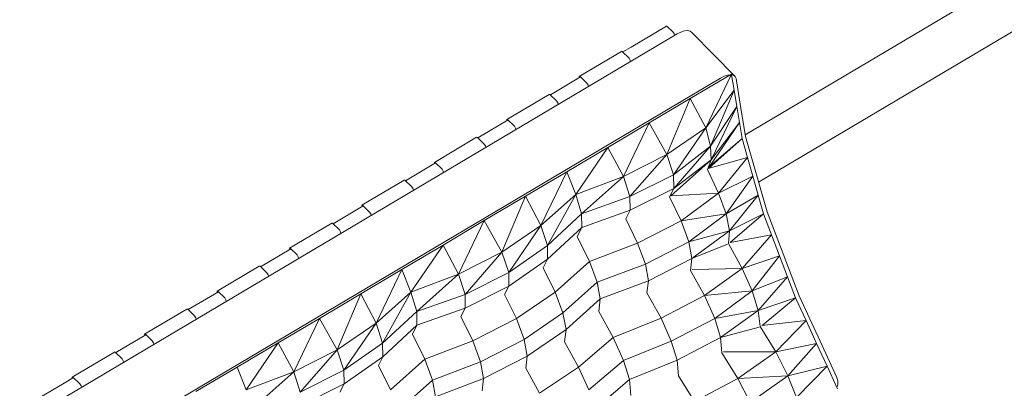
# Model space of a CAD drawing. Header units: millimetres. Extents: x -36631 to 27388, y -24993 to 6945.
# Tile 41 of 64: x -16613 to -15659, y -7850 to -7493. Entities that reach past the tile are written whole.
import ezdxf

# ---------------------------------------------------------------- set-up
doc = ezdxf.new("R2010")
doc.units = ezdxf.units.MM
doc.header["$MEASUREMENT"] = 0
doc.linetypes.add('Wipeout_Contour', pattern=[1000, 0, -1000])
doc.layers.add('Nuevo_09_EI_Mobiliari general', color=7, linetype='Continuous')
doc.layers.add('Nuevo_Ventanas Archicad', color=7, linetype='Continuous')
doc.layers.add('Nuevo_09_EI_Mobiliari general_Pluma_Nº__1', color=7, linetype='Continuous', lineweight=5)
doc.layers.add('Nuevo_Ventanas Archicad_Pluma_Nº__1', color=7, linetype='Continuous', lineweight=5)

# ---------------------------------------------------------------- blocks, each defined once
blk = doc.blocks.new('Elem Sección_358_1')
at = {"layer": 'Nuevo_09_EI_Mobiliari general_Pluma_Nº__1', "color": 7, "linetype": 'Continuous', "lineweight": 5}
for p, q in [((-15986.17, -7499.05), (-16020.5, -7519.38)), ((-15986.17, -7499.05), (-15985.68, -7499.08)), ((-15985.68, -7499.08), (-15979.57, -7505.05)), ((-15979.57, -7505.05), (-15978.84, -7506.22)), ((-15972.24, -7504.97), (-15975.84, -7506.78)), ((-15968.79, -7503.87), (-15972.24, -7504.97)), ((-15965.72, -7503.55), (-15968.79, -7503.87)), ((-15963.25, -7504.04), (-15965.72, -7503.55)), ((-15961.54, -7505.3), (-15963.25, -7504.04)), ((-15961.54, -7505.3), (-15919.56, -7548.01)), ((-15975.84, -7506.78), (-16593.76, -7872.72)), ((-15978.84, -7506.22), (-15978.39, -7508.29)), ((-16029.75, -7523.63), (-16070.68, -7547.87)), ((-16029.75, -7523.63), (-16028.97, -7523.67)), ((-16028.97, -7523.67), (-16022.35, -7530.13)), ((-16020.5, -7519.38), (-16028.51, -7524.12)), ((-16022.35, -7530.13), (-16021.19, -7531.99)), ((-16021.19, -7531.99), (-16020.87, -7533.45)), ((-15933.87, -7549.49), (-16551.79, -7915.42)), ((-16069.44, -7548.36), (-16098.67, -7565.67)), ((-16070.44, -7548.96), (-16070.68, -7547.87)), ((-16070.68, -7547.87), (-16069.9, -7547.91)), ((-16069.9, -7547.91), (-16063.28, -7554.37)), ((-15923.22, -7545.54), (-15963.13, -7569.18)), ((-15923.22, -7545.54), (-15948.14, -7597.44)), ((-15930.27, -7547.68), (-15933.87, -7549.49)), ((-15926.82, -7546.58), (-15930.27, -7547.68)), ((-15924.58, -7546.35), (-15926.82, -7546.58)), ((-15923.22, -7545.54), (-15923.08, -7546.39)), ((-15923.08, -7546.39), (-15920.66, -7561.16)), ((-15921.28, -7546.75), (-15923.08, -7546.39)), ((-15919.56, -7548.01), (-15921.28, -7546.75)), ((-15918.73, -7549.96), (-15919.56, -7548.01)), ((-15914.67, -7574.75), (-15918.73, -7549.96)), ((-16063.28, -7554.37), (-16062.12, -7556.23)), ((-16062.12, -7556.23), (-16061.8, -7557.69)), ((-15920.66, -7561.16), (-15948.14, -7597.44)), ((-15920.66, -7561.16), (-15943.46, -7615.22)), ((-15920.66, -7561.16), (-15918.1, -7576.78)), ((-16099.91, -7565.18), (-16140.84, -7589.42)), ((-16099.91, -7565.18), (-16099.14, -7565.22)), ((-16099.14, -7565.22), (-16092.52, -7571.69)), ((-16092.52, -7571.69), (-16091.35, -7573.54)), ((-15963.13, -7569.18), (-16003.04, -7592.81)), ((-15963.13, -7569.18), (-15985.93, -7623.23)), ((-15963.13, -7569.18), (-15948.14, -7597.44)), ((-16091.35, -7573.54), (-16091.04, -7575)), ((-15918.1, -7576.78), (-15943.46, -7615.22)), ((-15918.1, -7576.78), (-15943.01, -7628.68)), ((-15918.1, -7576.78), (-15915.54, -7592.4)), ((-15914.67, -7574.75), (-15909.54, -7605.99)), ((-16139.6, -7589.91), (-16168.84, -7607.23)), ((-16140.61, -7590.51), (-16140.84, -7589.42)), ((-16140.84, -7589.42), (-16140.07, -7589.46)), ((-16140.07, -7589.46), (-16133.45, -7595.93)), ((-16133.45, -7595.93), (-16132.28, -7597.78)), ((-16132.28, -7597.78), (-16131.97, -7599.24)), ((-16003.04, -7592.81), (-16042.94, -7616.44)), ((-16003.04, -7592.81), (-16027.95, -7644.71)), ((-16003.04, -7592.81), (-15985.93, -7623.23)), ((-15948.14, -7597.44), (-15985.93, -7623.23)), ((-15948.14, -7597.44), (-15979.4, -7642.89)), ((-15948.14, -7597.44), (-15943.46, -7615.22)), ((-15915.54, -7592.4), (-15945.88, -7636.82)), ((-15915.54, -7592.4), (-15943.01, -7628.68)), ((-15915.54, -7592.4), (-15912.98, -7608.02)), ((-16170.08, -7606.73), (-16211.01, -7630.97)), ((-16170.08, -7606.73), (-16169.3, -7606.77)), ((-16169.3, -7606.77), (-16162.68, -7613.24)), ((-15912.98, -7608.02), (-15945.13, -7636.61)), ((-15912.98, -7608.02), (-15944.92, -7635.42)), ((-15907.75, -7626.2), (-15912.98, -7608.02)), ((-15909.54, -7605.99), (-15888.65, -7678.71)), ((-16162.68, -7613.24), (-16161.52, -7615.09)), ((-16161.52, -7615.09), (-16161.21, -7616.56)), ((-16042.94, -7616.44), (-16082.85, -7640.08)), ((-16042.94, -7616.44), (-16074.07, -7662.02)), ((-16042.94, -7616.44), (-16027.95, -7644.71)), ((-15943.46, -7615.22), (-15979.4, -7642.89)), ((-15943.46, -7615.22), (-15979.19, -7656.12)), ((-15943.46, -7615.22), (-15943.01, -7628.68)), ((-15985.93, -7623.23), (-16027.95, -7644.71)), ((-15985.93, -7623.23), (-16021.66, -7664.13)), ((-15985.93, -7623.23), (-15979.4, -7642.89)), ((-15943.01, -7628.68), (-15981.93, -7663.29)), ((-15943.01, -7628.68), (-15979.19, -7656.12)), ((-15943.01, -7628.68), (-15946.57, -7637.73)), ((-15907.75, -7626.2), (-15945.88, -7636.82)), ((-15907.75, -7626.2), (-15935.64, -7660.72)), ((-15902.53, -7644.38), (-15907.75, -7626.2)), ((-16209.77, -7631.47), (-16239.01, -7648.78)), ((-16210.78, -7632.06), (-16211.01, -7630.97)), ((-16211.01, -7630.97), (-16210.23, -7631.01)), ((-16210.23, -7631.01), (-16203.61, -7637.48)), ((-16203.61, -7637.48), (-16202.45, -7639.33)), ((-16202.45, -7639.33), (-16202.14, -7640.8)), ((-15935.64, -7660.72), (-15946.57, -7637.73)), ((-16240.25, -7648.29), (-16281.18, -7672.53)), ((-16240.25, -7648.29), (-16239.47, -7648.33)), ((-16239.47, -7648.33), (-16232.85, -7654.79)), ((-16082.85, -7640.08), (-16122.76, -7663.71)), ((-16082.85, -7640.08), (-16107.76, -7691.98)), ((-16082.85, -7640.08), (-16074.07, -7662.02)), ((-16027.95, -7644.71), (-16074.07, -7662.02)), ((-16027.95, -7644.71), (-16068.47, -7680.74)), ((-16027.95, -7644.71), (-16021.66, -7664.13)), ((-15979.4, -7642.89), (-16021.66, -7664.13)), ((-15979.4, -7642.89), (-15979.19, -7656.12)), ((-15902.53, -7644.38), (-15935.64, -7660.72)), ((-15902.53, -7644.38), (-15928.37, -7680.75)), ((-15897.31, -7662.56), (-15902.53, -7644.38)), ((-16232.85, -7654.79), (-16231.69, -7656.65)), ((-16231.69, -7656.65), (-16231.37, -7658.11)), ((-15979.19, -7656.12), (-16021.45, -7677.36)), ((-15979.19, -7656.12), (-15983.36, -7664.36)), ((-16122.76, -7663.71), (-16162.66, -7687.34)), ((-16122.76, -7663.71), (-16145.55, -7717.76)), ((-16122.76, -7663.71), (-16107.76, -7691.98)), ((-16074.07, -7662.02), (-16107.76, -7691.98)), ((-16074.07, -7662.02), (-16101.47, -7711.4)), ((-16074.07, -7662.02), (-16068.47, -7680.74)), ((-16021.66, -7664.13), (-16068.47, -7680.74)), ((-16021.66, -7664.13), (-16021.45, -7677.36)), ((-15971.93, -7687.62), (-15983.36, -7664.36)), ((-15935.64, -7660.72), (-15981.93, -7663.29)), ((-15935.64, -7660.72), (-15971.93, -7687.62)), ((-15928.37, -7680.75), (-15935.64, -7660.72)), ((-15897.31, -7662.56), (-15928.37, -7680.75)), ((-15897.31, -7662.56), (-15925.19, -7697.08)), ((-15892.09, -7680.74), (-15897.31, -7662.56)), ((-16279.94, -7673.02), (-16309.17, -7690.33)), ((-16280.94, -7673.61), (-16281.18, -7672.53)), ((-16281.18, -7672.53), (-16280.4, -7672.57)), ((-16280.4, -7672.57), (-16273.78, -7679.03)), ((-16021.45, -7677.36), (-16068.26, -7693.96)), ((-16021.45, -7677.36), (-16025.66, -7685.69)), ((-16273.78, -7679.03), (-16272.62, -7680.89)), ((-16272.62, -7680.89), (-16272.3, -7682.35)), ((-16162.66, -7687.34), (-16202.57, -7710.97)), ((-16162.66, -7687.34), (-16187.58, -7739.24)), ((-16162.66, -7687.34), (-16145.55, -7717.76)), ((-16068.47, -7680.74), (-16101.47, -7711.4)), ((-16068.47, -7680.74), (-16068.26, -7693.96)), ((-16014.11, -7709.19), (-16025.66, -7685.69)), ((-15928.37, -7680.75), (-15971.93, -7687.62)), ((-15928.37, -7680.75), (-15964.44, -7707.86)), ((-15925.19, -7697.08), (-15928.37, -7680.75)), ((-15892.09, -7680.74), (-15925.19, -7697.08)), ((-15892.09, -7680.74), (-15924.4, -7708.46)), ((-15884.32, -7701.07), (-15892.09, -7680.74)), ((-15888.65, -7678.71), (-15857.59, -7760.03)), ((-16310.41, -7689.84), (-16351.34, -7714.08)), ((-16310.41, -7689.84), (-16309.64, -7689.88)), ((-16309.64, -7689.88), (-16303.02, -7696.35)), ((-16303.02, -7696.35), (-16301.85, -7698.2)), ((-16107.76, -7691.98), (-16145.55, -7717.76)), ((-16107.76, -7691.98), (-16139.02, -7737.42)), ((-16107.76, -7691.98), (-16101.47, -7711.4)), ((-16068.26, -7693.96), (-16101.26, -7724.62)), ((-16068.26, -7693.96), (-16072.61, -7702.55)), ((-15971.93, -7687.62), (-16014.11, -7709.19)), ((-15964.44, -7707.86), (-15971.93, -7687.62)), ((-16301.85, -7698.2), (-16301.54, -7699.66)), ((-16072.61, -7702.55), (-16060.7, -7726.78)), ((-15925.19, -7697.08), (-15964.44, -7707.86)), ((-15925.19, -7697.08), (-15961.49, -7723.98)), ((-15925.96, -7709.47), (-15925.19, -7697.08)), ((-15884.32, -7701.07), (-15924.53, -7708.48)), ((-15884.32, -7701.07), (-15912.88, -7733.58)), ((-15876.56, -7721.4), (-15884.32, -7701.07)), ((-16350.1, -7714.57), (-16379.34, -7731.89)), ((-16351.11, -7715.17), (-16351.34, -7714.08)), ((-16351.34, -7714.08), (-16350.57, -7714.12)), ((-16350.57, -7714.12), (-16343.95, -7720.59)), ((-16202.57, -7710.97), (-16242.48, -7734.61)), ((-16202.57, -7710.97), (-16233.7, -7756.55)), ((-16202.57, -7710.97), (-16187.58, -7739.24)), ((-16101.47, -7711.4), (-16139.02, -7737.42)), ((-16101.47, -7711.4), (-16101.26, -7724.62)), ((-16014.11, -7709.19), (-16060.7, -7726.78)), ((-16006.62, -7729.43), (-16014.11, -7709.19)), ((-15964.44, -7707.86), (-16006.62, -7729.43)), ((-15961.49, -7723.98), (-15964.44, -7707.86)), ((-15926.91, -7710.19), (-15961.49, -7723.98)), ((-15912.88, -7733.58), (-15925.96, -7709.47)), ((-16343.95, -7720.59), (-16342.78, -7722.44)), ((-16342.78, -7722.44), (-16342.47, -7723.9)), ((-16145.55, -7717.76), (-16187.58, -7739.24)), ((-16145.55, -7717.76), (-16181.28, -7758.66)), ((-16145.55, -7717.76), (-16139.02, -7737.42)), ((-16101.26, -7724.62), (-16138.82, -7750.65)), ((-16101.26, -7724.62), (-16105.48, -7732.96)), ((-15961.49, -7723.98), (-16003.67, -7745.55)), ((-15962.89, -7735.63), (-15961.49, -7723.98)), ((-15876.56, -7721.4), (-15912.88, -7733.58)), ((-15876.56, -7721.4), (-15903.19, -7755.42)), ((-15868.79, -7741.73), (-15876.56, -7721.4)), ((-16380.58, -7731.39), (-16421.51, -7755.63)), ((-16380.58, -7731.39), (-16379.8, -7731.43)), ((-16379.8, -7731.43), (-16373.18, -7737.9)), ((-16242.48, -7734.61), (-16282.39, -7758.24)), ((-16242.48, -7734.61), (-16267.39, -7786.51)), ((-16242.48, -7734.61), (-16233.7, -7756.55)), ((-16105.48, -7732.96), (-16093.93, -7756.46)), ((-16093.93, -7756.46), (-16060.7, -7726.78)), ((-16060.7, -7726.78), (-16053.21, -7747.02)), ((-16006.62, -7729.43), (-16053.21, -7747.02)), ((-16003.67, -7745.55), (-16006.62, -7729.43)), ((-15912.88, -7733.58), (-15961.37, -7734.57)), ((-15912.88, -7733.58), (-15949.38, -7759.87)), ((-15903.19, -7755.42), (-15912.88, -7733.58)), ((-16373.18, -7737.9), (-16372.02, -7739.75)), ((-16372.02, -7739.75), (-16371.71, -7741.22)), ((-16187.58, -7739.24), (-16233.7, -7756.55)), ((-16187.58, -7739.24), (-16228.1, -7775.27)), ((-16187.58, -7739.24), (-16181.28, -7758.66)), ((-16139.02, -7737.42), (-16181.28, -7758.66)), ((-16139.02, -7737.42), (-16138.82, -7750.65)), ((-15949.38, -7759.87), (-15962.89, -7735.63)), ((-15868.79, -7741.73), (-15903.19, -7755.42)), ((-15868.79, -7741.73), (-15897.35, -7774.23)), ((-15861.03, -7762.06), (-15868.79, -7741.73)), ((-16138.82, -7750.65), (-16181.08, -7771.89)), ((-16138.82, -7750.65), (-16142.99, -7758.9)), ((-16086.43, -7776.7), (-16053.21, -7747.02)), ((-16053.21, -7747.02), (-16050.26, -7763.14)), ((-16003.67, -7745.55), (-16050.26, -7763.14)), ((-16005.09, -7757.32), (-16003.67, -7745.55)), ((-16420.27, -7756.12), (-16449.51, -7773.44)), ((-16421.28, -7756.72), (-16421.51, -7755.63)), ((-16421.51, -7755.63), (-16420.73, -7755.67)), ((-16420.73, -7755.67), (-16414.11, -7762.14)), ((-16414.11, -7762.14), (-16412.95, -7763.99)), ((-16282.39, -7758.24), (-16322.29, -7781.87)), ((-16282.39, -7758.24), (-16305.18, -7812.3)), ((-16282.39, -7758.24), (-16267.39, -7786.51)), ((-16233.7, -7756.55), (-16267.39, -7786.51)), ((-16233.7, -7756.55), (-16261.1, -7805.93)), ((-16233.7, -7756.55), (-16228.1, -7775.27)), ((-16181.28, -7758.66), (-16228.1, -7775.27)), ((-16181.28, -7758.66), (-16181.08, -7771.89)), ((-16142.99, -7758.9), (-16131.56, -7782.15)), ((-16131.56, -7782.15), (-16093.93, -7756.46)), ((-16093.93, -7756.46), (-16086.43, -7776.7)), ((-16083.48, -7792.82), (-16050.26, -7763.14)), ((-16050.26, -7763.14), (-16051.72, -7775.27)), ((-15991.44, -7781.83), (-16005.09, -7757.32)), ((-15949.38, -7759.87), (-15991.44, -7781.83)), ((-15903.19, -7755.42), (-15949.38, -7759.87)), ((-15939.47, -7781.88), (-15949.38, -7759.87)), ((-15903.19, -7755.42), (-15939.47, -7781.88)), ((-15897.35, -7774.23), (-15903.19, -7755.42)), ((-15861.03, -7762.06), (-15897.35, -7774.23)), ((-15861.03, -7762.06), (-15893.63, -7788.79)), ((-15850.89, -7784.08), (-15861.03, -7762.06)), ((-15857.59, -7760.03), (-15837.33, -7804.07)), ((-16450.75, -7772.95), (-16491.68, -7797.19)), ((-16450.75, -7772.95), (-16449.97, -7772.99)), ((-16449.97, -7772.99), (-16443.35, -7779.45)), ((-16412.95, -7763.99), (-16412.64, -7765.45)), ((-16181.08, -7771.89), (-16227.89, -7788.49)), ((-16181.08, -7771.89), (-16185.29, -7780.22)), ((-16443.35, -7779.45), (-16442.19, -7781.31)), ((-16442.19, -7781.31), (-16441.87, -7782.77)), ((-16322.29, -7781.87), (-16362.2, -7805.51)), ((-16322.29, -7781.87), (-16347.21, -7833.78)), ((-16322.29, -7781.87), (-16305.18, -7812.3)), ((-16228.1, -7775.27), (-16261.1, -7805.93)), ((-16228.1, -7775.27), (-16227.89, -7788.49)), ((-16185.29, -7780.22), (-16173.74, -7803.73)), ((-16173.74, -7803.73), (-16131.56, -7782.15)), ((-16131.56, -7782.15), (-16124.06, -7802.39)), ((-16124.06, -7802.39), (-16086.43, -7776.7)), ((-16086.43, -7776.7), (-16083.48, -7792.82)), ((-16051.72, -7775.27), (-16037.65, -7800.53)), ((-15991.44, -7781.83), (-16037.65, -7800.53)), ((-15981.52, -7803.84), (-15991.44, -7781.83)), ((-15939.47, -7781.88), (-15981.52, -7803.84)), ((-15897.35, -7774.23), (-15939.47, -7781.88)), ((-15933.85, -7800.53), (-15939.47, -7781.88)), ((-15897.35, -7774.23), (-15933.85, -7800.53)), ((-15895.32, -7789.7), (-15897.35, -7774.23)), ((-16267.39, -7786.51), (-16305.18, -7812.3)), ((-16267.39, -7786.51), (-16298.65, -7831.95)), ((-16267.39, -7786.51), (-16261.1, -7805.93)), ((-16227.89, -7788.49), (-16260.89, -7819.15)), ((-16227.89, -7788.49), (-16232.23, -7797.09)), ((-15896.26, -7790.4), (-15933.85, -7800.53)), ((-15880.39, -7814.37), (-15895.32, -7789.7)), ((-15850.89, -7784.08), (-15893.82, -7788.81)), ((-15850.89, -7784.08), (-15880.39, -7814.37)), ((-15840.76, -7806.1), (-15850.89, -7784.08)), ((-16490.44, -7797.68), (-16519.67, -7814.99)), ((-16491.44, -7798.27), (-16491.68, -7797.19)), ((-16491.68, -7797.19), (-16490.9, -7797.23)), ((-16490.9, -7797.23), (-16484.28, -7803.69)), ((-16232.23, -7797.09), (-16220.33, -7821.31)), ((-16121.12, -7818.51), (-16083.48, -7792.82)), ((-16083.48, -7792.82), (-16084.9, -7804.59)), ((-16071.25, -7829.09), (-16037.65, -7800.53)), ((-16037.65, -7800.53), (-16027.74, -7822.54)), ((-15933.85, -7800.53), (-15975.91, -7822.49)), ((-15932.45, -7815.32), (-15933.85, -7800.53)), ((-16484.28, -7803.69), (-16483.12, -7805.54)), ((-16483.12, -7805.54), (-16482.8, -7807.01)), ((-16362.2, -7805.51), (-16402.11, -7829.14)), ((-16362.2, -7805.51), (-16393.33, -7851.09)), ((-16362.2, -7805.51), (-16347.21, -7833.78)), ((-16261.1, -7805.93), (-16298.65, -7831.95)), ((-16261.1, -7805.93), (-16260.89, -7819.15)), ((-16220.33, -7821.31), (-16173.74, -7803.73)), ((-16173.74, -7803.73), (-16166.25, -7823.96)), ((-16166.25, -7823.96), (-16124.06, -7802.39)), ((-16124.06, -7802.39), (-16121.12, -7818.51)), ((-16084.9, -7804.59), (-16071.25, -7829.09)), ((-15981.52, -7803.84), (-16027.74, -7822.54)), ((-15975.91, -7822.49), (-15981.52, -7803.84)), ((-15840.76, -7806.1), (-15880.39, -7814.37)), ((-15840.76, -7806.1), (-15868.48, -7837.52)), ((-15830.63, -7828.12), (-15840.76, -7806.1)), ((-15837.33, -7804.07), (-15821.25, -7839.01)), ((-16520.91, -7814.5), (-16561.84, -7838.74)), ((-16520.91, -7814.5), (-16520.14, -7814.54)), ((-16520.14, -7814.54), (-16513.52, -7821)), ((-16305.18, -7812.3), (-16347.21, -7833.78)), ((-16305.18, -7812.3), (-16340.91, -7853.19)), ((-16305.18, -7812.3), (-16298.65, -7831.95)), ((-16260.89, -7819.15), (-16298.44, -7845.18)), ((-16260.89, -7819.15), (-16265.11, -7827.49)), ((-16163.3, -7840.09), (-16121.12, -7818.51)), ((-16121.12, -7818.51), (-16122.52, -7830.16)), ((-15917.17, -7840), (-15932.45, -7815.32)), ((-15880.39, -7814.37), (-15930.92, -7814.29)), ((-15880.39, -7814.37), (-15917.17, -7840)), ((-15868.48, -7837.52), (-15880.39, -7814.37)), ((-16513.52, -7821), (-16512.35, -7822.86)), ((-16512.35, -7822.86), (-16512.04, -7824.32)), ((-16442.01, -7852.77), (-16402.11, -7829.14)), ((-16402.11, -7829.14), (-16393.33, -7851.09)), ((-16265.11, -7827.49), (-16253.56, -7850.99)), ((-16253.56, -7850.99), (-16220.33, -7821.31)), ((-16220.33, -7821.31), (-16212.83, -7841.55)), ((-16212.83, -7841.55), (-16166.25, -7823.96)), ((-16166.25, -7823.96), (-16163.3, -7840.09)), ((-16122.52, -7830.16), (-16109.01, -7854.4)), ((-16109.01, -7854.4), (-16071.25, -7829.09)), ((-16071.25, -7829.09), (-16061.34, -7851.1)), ((-16061.34, -7851.1), (-16027.74, -7822.54)), ((-16027.74, -7822.54), (-16022.12, -7841.19)), ((-15975.91, -7822.49), (-16022.12, -7841.19)), ((-15974.49, -7837.43), (-15975.91, -7822.49)), ((-15830.63, -7828.12), (-15868.48, -7837.52)), ((-15830.63, -7828.12), (-15860.12, -7858.41)), ((-15821.05, -7848.94), (-15830.63, -7828.12)), ((-16560.6, -7839.23), (-16569.76, -7844.65)), ((-16561.61, -7839.83), (-16561.84, -7838.74)), ((-16561.84, -7838.74), (-16561.07, -7838.78)), ((-16561.07, -7838.78), (-16554.45, -7845.24)), ((-16347.21, -7833.78), (-16393.33, -7851.09)), ((-16347.21, -7833.78), (-16387.73, -7869.8)), ((-16347.21, -7833.78), (-16340.91, -7853.19)), ((-16298.65, -7831.95), (-16340.91, -7853.19)), ((-16298.65, -7831.95), (-16298.44, -7845.18)), ((-15959.05, -7862.38), (-15974.49, -7837.43)), ((-15868.48, -7837.52), (-15917.17, -7840)), ((-15868.48, -7837.52), (-15905.07, -7863.28)), ((-15860.12, -7858.41), (-15868.48, -7837.52)), ((-15821.25, -7839.01), (-15820.27, -7842.43)), ((-16604.09, -7864.98), (-16569.76, -7844.65)), ((-16554.45, -7845.24), (-16553.28, -7847.1)), ((-16553.28, -7847.1), (-16552.97, -7848.56)), ((-16298.44, -7845.18), (-16340.7, -7866.42)), ((-16298.44, -7845.18), (-16302.62, -7853.43)), ((-16246.06, -7871.23), (-16212.83, -7841.55)), ((-16212.83, -7841.55), (-16209.89, -7857.67)), ((-16209.89, -7857.67), (-16163.3, -7840.09)), ((-16163.3, -7840.09), (-16164.71, -7851.86)), ((-16055.72, -7869.75), (-16022.12, -7841.19)), ((-16022.12, -7841.19), (-16020.66, -7856.59)), ((-15917.17, -7840), (-15959.05, -7862.38)), ((-15905.07, -7863.28), (-15917.17, -7840)), ((-15820.3, -7846.16), (-15821.05, -7848.94)), ((-15820.49, -7850.14), (-15821.05, -7848.94)), ((-15820.27, -7842.43), (-15820.3, -7846.16))]:
    blk.add_line(p, q, dxfattribs=at)
blk = doc.blocks.new('Elem Sección_385_1')
at = {"color": 254, "linetype": 'Wipeout_Contour', "lineweight": 0, "ltscale": 71062.175741}
blk.add_wipeout([(-16958.83, -7490.32), (-16952.59, -7497.3), (-15613.23, -6704.13), (-15619.47, -6697.15)], dxfattribs=at).dxf.layer = 'Nuevo_Ventanas Archicad'
at = {"layer": 'Nuevo_Ventanas Archicad_Pluma_Nº__1', "color": 7, "linetype": 'Continuous', "lineweight": 5}
for p, q in [((-15909.82, -7604.29), (-15613.23, -7428.64)), ((-15582.02, -7463.57), (-15896.89, -7650.04))]:
    blk.add_line(p, q, dxfattribs=at)

msp = doc.modelspace()

# ---------------------------------------------------------------- block references
at = {"layer": 'Nuevo_09_EI_Mobiliari general', "lineweight": 0}
msp.add_blockref('Elem Sección_358_1', (0, 0), dxfattribs=at)

# ---------------------------------------------------------------- next in the draw order: block references
at = {"layer": 'Nuevo_Ventanas Archicad', "lineweight": 0}
msp.add_blockref('Elem Sección_385_1', (0, 0), dxfattribs=at)

doc.saveas('drawing.dxf')
